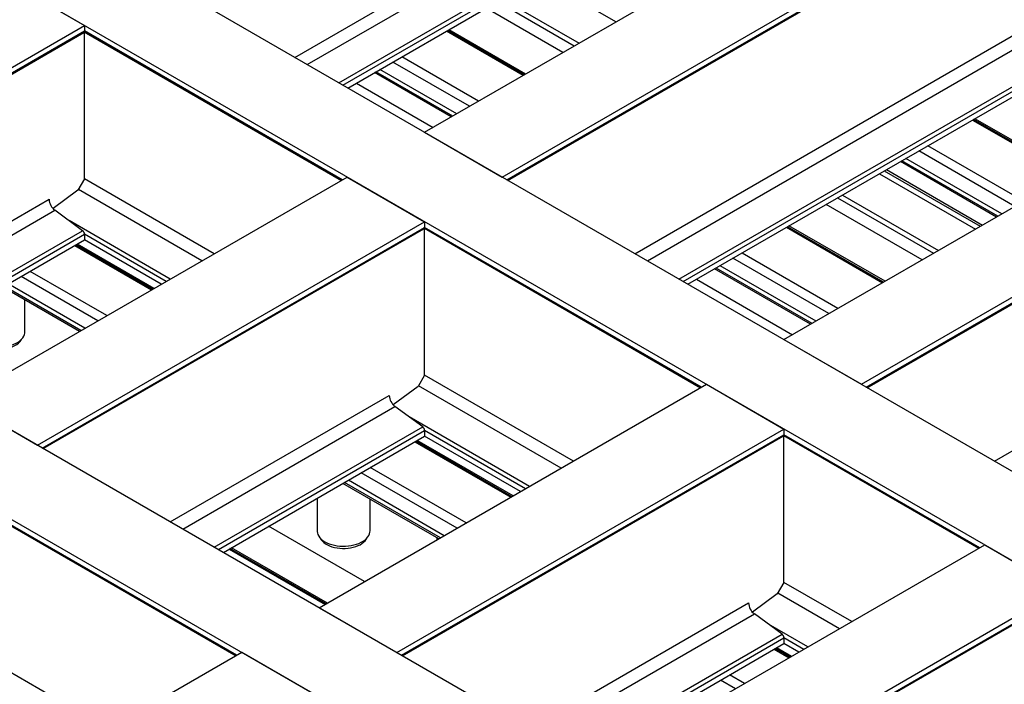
# Model space of a CAD drawing. Header units: millimetres. Extents: x 0 to 25230, y 0 to 17820.
# Tile 203 of 244: x 18566 to 19689, y 10394 to 11153. Entities that reach past the tile are written whole.
import ezdxf

# ---------------------------------------------------------------- set-up
doc = ezdxf.new("R2010")
doc.units = ezdxf.units.MM
doc.linetypes.add('SLD-Sólida', pattern=[0])
doc.layers.add('REFERÊNCIAS', color=9, linetype='SLD-Sólida')

msp = doc.modelspace()

# ---------------------------------------------------------------- linework, layer by layer
at = {"layer": 'REFERÊNCIAS', "linetype": 'SLD-Sólida', "lineweight": 25, "ltscale": 30}
for p, q in [((20161.6, 10369.7), (15607.8, 12998.5)), ((20073.2, 10318.7), (15519.4, 12947.5)), ((19631.3, 10063.5), (15077.5, 12692.4)), ((19542.9, 10012.5), (14989.1, 12641.4)), ((19027.7, 11024.3), (19659.1, 11388.7)), ((18879.6, 11109.8), (19318.9, 11363.3)), ((18893.8, 11101.6), (19325.5, 11350.8)), ((19116.1, 10973.2), (19747.5, 11337.7)), ((19121.7, 10970), (19747.5, 11331.3)), ((19122.8, 10969.4), (19746.8, 11329.6)), ((18929.8, 11080.8), (19357.1, 11327.4)), ((18934.5, 11078.1), (19359.3, 11323.3)), ((18940.1, 11074.8), (19359.3, 11316.9)), ((18551.1, 11197.3), (18639.5, 11146.3)), ((19158.6, 11201), (19246.2, 11150.4)), ((19110.9, 11173.4), (19198.5, 11122.8)), ((19116.5, 11176.7), (19204.2, 11126.1)), ((19185.5, 11115.3), (19097.8, 11165.9)), ((19437.9, 10787.5), (20069.2, 11152)), ((18197.6, 10891.2), (18639.5, 11146.3)), ((18203.2, 10888), (18639.5, 11139.9)), ((18204.2, 10887.3), (18638.8, 11138.2)), ((18639.3, 11138.8), (18932.7, 10969.4)), ((18639.5, 11146.3), (18639.5, 11139.9)), ((18933.8, 10970), (18639.5, 11139.9)), ((18639.5, 10971.1), (18639.5, 11138.6)), ((19052.7, 11139.9), (19140.4, 11089.3)), ((19141.4, 11089.9), (19053.8, 11140.5)), ((19143, 11090.8), (19055.4, 11141.4)), ((19267.8, 10885.6), (19707.1, 11139.2)), ((19282, 10877.5), (19713.7, 11126.7)), ((19079.1, 11053.9), (18991.5, 11104.5)), ((19089.4, 11059.9), (19001.8, 11110.5)), ((19318, 10856.7), (19745.3, 11103.3)), ((19058.2, 11041.8), (18970.5, 11092.4)), ((19059.8, 11042.8), (18972.2, 11093.4)), ((19064.4, 11045.4), (18976.7, 11096)), ((19322.7, 10854), (19747.5, 11099.2)), ((19328.3, 10850.7), (19747.5, 11092.7)), ((19526.2, 10736.5), (20157.6, 11101)), ((19531.8, 10733.2), (20157.6, 11094.5)), ((19532.9, 10732.6), (20156.9, 11092.9)), ((18949.8, 11080.5), (19037.4, 11029.9)), ((19653.1, 11038.2), (19762.6, 10975)), ((19763.7, 10975.6), (19654.1, 11038.8)), ((19765.3, 10976.5), (19655.7, 11039.8)), ((19027.7, 11024.3), (19116.1, 10973.2)), ((19701.4, 10939.6), (19591.8, 11002.9)), ((19711.7, 10945.6), (19602.1, 11008.8)), ((19682.1, 10928.5), (19572.5, 10991.7)), ((19686.6, 10931.1), (19577.1, 10994.4)), ((19552.4, 10980.1), (19662, 10916.9)), ((19554.9, 10981.6), (19664.5, 10918.3)), ((19680.4, 10927.5), (19570.9, 10990.8)), ((18497.4, 10718.1), (18939.3, 10973.2)), ((18639.5, 10971.1), (18632, 10958)), ((18787.6, 10885.6), (18639.5, 10971.1)), ((18939.3, 10973.2), (19027.7, 10922.2)), ((19546.8, 10976.9), (19656.4, 10913.6)), ((18632, 10958), (18603.6, 10937.2)), ((18773.5, 10877.5), (18632.5, 10958.9)), ((18349.3, 10803.6), (18599.2, 10947.8)), ((19499.1, 10949.3), (19608.6, 10886.1)), ((19504.7, 10952.6), (19614.3, 10889.3)), ((18363.4, 10795.4), (18605.7, 10935.3)), ((18637.4, 10911.9), (18605.7, 10935.3)), ((19595.6, 10878.6), (19486, 10941.8)), ((18585.8, 10667.1), (19027.7, 10922.2)), ((18591.4, 10663.8), (19027.7, 10915.7)), ((18592.4, 10663.2), (19027, 10914.1)), ((18737.4, 10856.7), (18621.9, 10923.4)), ((19027.5, 10914.7), (19342.8, 10732.6)), ((19027.7, 10922.2), (19027.7, 10915.7)), ((19343.9, 10733.2), (19027.7, 10915.7)), ((19027.7, 10747), (19027.7, 10914.5)), ((19440.9, 10915.8), (19550.5, 10852.5)), ((19551.6, 10853.1), (19442, 10916.4)), ((19553.2, 10854.1), (19443.6, 10917.3)), ((18399.5, 10774.6), (18637.4, 10911.9)), ((18404.2, 10771.9), (18639.5, 10907.8)), ((18409.8, 10768.7), (18639.5, 10901.3)), ((18639.5, 10907.8), (18639.5, 10901.3)), ((18732.8, 10854), (18639.5, 10907.8)), ((18727.2, 10850.7), (18639.5, 10901.3)), ((19678, 10648.9), (20117.2, 10902.5)), ((18628.5, 10895), (18716.1, 10844.4)), ((18717.2, 10845), (18629.5, 10895.6)), ((18718.8, 10845.9), (18631.1, 10896.5)), ((19489.2, 10817.2), (19379.7, 10880.4)), ((19499.5, 10823.1), (19390, 10886.4)), ((19468.3, 10805.1), (19358.7, 10868.3)), ((19469.9, 10806), (19360.4, 10869.3)), ((19474.5, 10808.7), (19364.9, 10871.9)), ((18654.8, 10809), (18567.2, 10859.6)), ((18665.2, 10814.9), (18577.5, 10865.5)), ((19338, 10856.4), (19447.6, 10793.1)), ((18633.9, 10796.9), (18546.3, 10847.5)), ((18635.5, 10797.8), (18547.9, 10848.4)), ((18640.1, 10800.5), (18552.5, 10851.1)), ((18571.5, 10796.4), (18571.5, 10832.9)), ((19437.9, 10787.5), (19526.2, 10736.5)), ((19027.7, 10747), (19020.2, 10733.9)), ((19197.8, 10648.9), (19027.7, 10747)), ((18907.5, 10481.3), (19349.5, 10736.5)), ((19020.2, 10733.9), (18991.8, 10713.1)), ((19183.6, 10640.7), (19020.7, 10734.8)), ((19349.5, 10736.5), (19437.9, 10685.4)), ((18737.5, 10579.5), (18987.4, 10723.7)), ((18497.4, 10718.1), (18585.8, 10667.1)), ((18751.6, 10571.3), (18993.9, 10711.2)), ((19025.6, 10687.8), (18993.9, 10711.2)), ((19147.6, 10619.9), (19010.1, 10699.3)), ((18787.7, 10550.5), (19025.6, 10687.8)), ((18792.4, 10547.8), (19027.7, 10683.7)), ((18798, 10544.6), (19027.7, 10677.2)), ((18995.9, 10430.3), (19437.9, 10685.4)), ((19001.5, 10427.1), (19437.9, 10679)), ((19002.5, 10426.5), (19437.1, 10677.4)), ((19027.7, 10683.7), (19027.7, 10677.2)), ((19142.9, 10617.2), (19027.7, 10683.7)), ((19137.3, 10614), (19027.7, 10677.2)), ((19437.6, 10677.9), (19660.3, 10549.4)), ((19437.9, 10685.4), (19437.9, 10679)), ((19661.4, 10550), (19437.9, 10679)), ((19437.9, 10510.3), (19437.9, 10677.8)), ((19016.7, 10670.9), (19126.2, 10607.6)), ((19127.3, 10608.2), (19017.7, 10671.5)), ((19128.9, 10609.1), (19019.3, 10672.4)), ((19065, 10572.2), (18955.4, 10635.5)), ((19075.3, 10578.2), (18965.7, 10641.4)), ((19044, 10560.1), (18934.5, 10623.4)), ((19045.7, 10561.1), (18936.1, 10624.3)), ((19050.2, 10563.7), (18940.7, 10627)), ((18813.5, 10427.1), (18497.4, 10609.6)), ((18497.2, 10608.5), (18812.5, 10426.5)), ((18905, 10606.4), (18905, 10569.1)), ((18965.4, 10569.1), (18965.4, 10605.6)), ((18959.2, 10511.2), (18849.6, 10574.4)), ((19041.5, 10561.6), (19041.5, 10558.7)), ((19225, 10298.1), (19667, 10553.2)), ((19667, 10553.2), (19755.3, 10502.2)), ((18804.5, 10548.4), (18914.1, 10485.1)), ((18915.2, 10485.7), (18805.6, 10549)), ((18916.8, 10486.7), (18807.2, 10549.9)), ((19437.9, 10510.3), (19430.3, 10497.2)), ((19515.3, 10465.6), (19437.9, 10510.3)), ((19313.4, 10247), (19755.3, 10502.2)), ((19430.3, 10497.2), (19401.9, 10476.4)), ((19501.1, 10457.4), (19430.8, 10498)), ((19147.6, 10342.7), (19397.5, 10487)), ((19319, 10243.8), (19755.3, 10495.7)), ((19320, 10243.2), (19754.6, 10494.1)), ((18907.5, 10481.3), (18995.9, 10430.3)), ((19161.8, 10334.6), (19404.1, 10474.4)), ((19435.7, 10451.1), (19404.1, 10474.4)), ((19465, 10436.6), (19420.2, 10462.5)), ((18667.4, 10342.7), (18497.4, 10440.9)), ((19197.8, 10313.8), (19435.7, 10451.1)), ((19202.5, 10311.1), (19437.9, 10446.9)), ((19208.1, 10307.8), (19437.9, 10440.5)), ((19437.9, 10446.9), (19437.9, 10440.5)), ((19460.4, 10433.9), (19437.9, 10446.9)), ((19454.8, 10430.7), (19437.9, 10440.5)), ((18819.1, 10430.3), (18534.8, 10266.2)), ((18907.5, 10379.3), (18819.1, 10430.3)), ((19426.8, 10434.1), (19443.7, 10424.3)), ((19444.8, 10424.9), (19427.8, 10434.7)), ((19446.4, 10425.9), (19429.5, 10435.6)), ((19382.5, 10388.9), (19365.5, 10398.7)), ((19392.8, 10394.9), (19375.8, 10404.7))]:
    msp.add_line(p, q, dxfattribs=at)
at = {"layer": 'REFERÊNCIAS', "linetype": 'SLD-Sólida', "lineweight": 25, "ltscale": 30, "flags": 128}
for points in [[(18511.2, 10796.4), (18511.2, 10796), (18511.4, 10794.1), (18512.1, 10792.2), (18513, 10790.4), (18514.3, 10788.7), (18515.9, 10787.1), (18517.8, 10785.5), (18520, 10784.1), (18522.4, 10782.9), (18525.1, 10781.8), (18527.9, 10780.8), (18530.9, 10780.1), (18534.1, 10779.5), (18537.3, 10779.2), (18540.5, 10779), (18543.8, 10779.1), (18547, 10779.3), (18550.2, 10779.8), (18553.3, 10780.4), (18556.2, 10781.3), (18558.9, 10782.3), (18561.5, 10783.5), (18563.8, 10784.8), (18565.8, 10786.3), (18567.6, 10787.9), (18569, 10789.6), (18570.2, 10791.3), (18571, 10793.2), (18571.4, 10795), (18571.5, 10796.4)], [(18514.8, 10788.1), (18514.8, 10788.1), (18515.9, 10786.4), (18517.2, 10784.7), (18518.9, 10783.2), (18520.8, 10781.8), (18523, 10780.5), (18525.5, 10779.4), (18528.2, 10778.4), (18531, 10777.6), (18534, 10777.1), (18537, 10776.7), (18540.2, 10776.5), (18543.3, 10776.5), (18546.4, 10776.7), (18549.5, 10777.2), (18552.4, 10777.8), (18555.2, 10778.6), (18557.8, 10779.6), (18560.2, 10780.8), (18562.4, 10782.1), (18564.3, 10783.6), (18565.8, 10785.1), (18567.1, 10786.8), (18567.8, 10788.1)], [(18905, 10569.1), (18905, 10568.6), (18905.3, 10566.7), (18905.9, 10564.9), (18906.9, 10563.1), (18908.2, 10561.3), (18909.8, 10559.7), (18911.7, 10558.2), (18913.9, 10556.7), (18916.3, 10555.5), (18918.9, 10554.4), (18921.8, 10553.5), (18924.8, 10552.7), (18927.9, 10552.2), (18931.1, 10551.8), (18934.4, 10551.7), (18937.6, 10551.7), (18940.9, 10552), (18944, 10552.4), (18947.1, 10553.1), (18950, 10553.9), (18952.8, 10554.9), (18955.3, 10556.1), (18957.6, 10557.4), (18959.7, 10558.9), (18961.5, 10560.5), (18962.9, 10562.2), (18964, 10564), (18964.8, 10565.8), (18965.3, 10567.6), (18965.4, 10569.1)], [(18908.7, 10560.7), (18908.7, 10560.7), (18909.7, 10559), (18911.1, 10557.4), (18912.7, 10555.8), (18914.7, 10554.4), (18916.9, 10553.1), (18919.3, 10552), (18922, 10551), (18924.9, 10550.3), (18927.8, 10549.7), (18930.9, 10549.3), (18934, 10549.1), (18937.2, 10549.1), (18940.3, 10549.4), (18943.3, 10549.8), (18946.3, 10550.4), (18949.1, 10551.3), (18951.7, 10552.3), (18954.1, 10553.4), (18956.2, 10554.8), (18958.1, 10556.2), (18959.7, 10557.8), (18961, 10559.4), (18961.7, 10560.7)]]:
    msp.add_lwpolyline(points, dxfattribs=at)
at = {"layer": 'REFERÊNCIAS', "linetype": 'SLD-Sólida', "lineweight": 25, "ltscale": 900}
for centre, radius, start, end in [((18637.8, 11139.7), 1.78, 305.5182, 5.794), ((18616, 10948.7), 16.9, 182.8744, 232.5131), ((19026, 10915.6), 1.78, 305.5182, 5.794), ((18634, 10907.5), 5.56, 2.8744, 52.5131), ((19004.2, 10724.6), 16.9, 182.8744, 232.5131), ((19022.2, 10683.4), 5.56, 2.8744, 52.5131), ((19436.1, 10678.8), 1.78, 305.5182, 5.794), ((19414.3, 10487.8), 16.9, 182.8744, 232.5131), ((19432.3, 10446.7), 5.56, 2.8744, 52.5131)]:
    msp.add_arc(centre, radius, start, end, dxfattribs=at)

doc.saveas('drawing.dxf')
